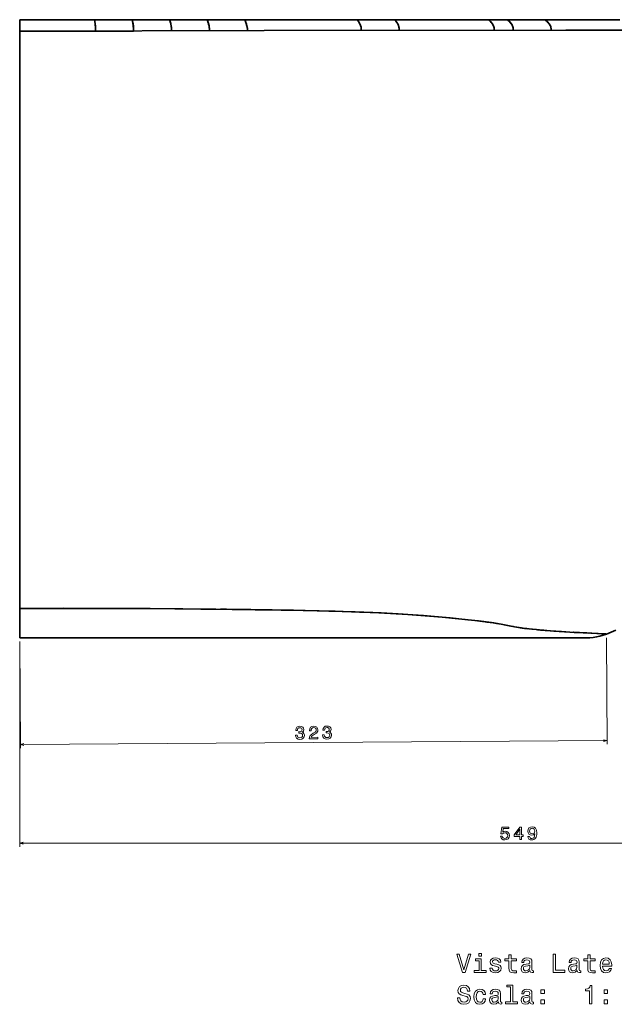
# Model space of a CAD drawing. Extents: x 375 to 1909, y -6 to 1744.
# Tile 7 of 8: x 1360 to 1687, y 948 to 1489. Entities that reach past the tile are written whole.
import ezdxf

# ---------------------------------------------------------------- set-up
doc = ezdxf.new("R2010")
doc.units = 0

msp = doc.modelspace()

# ---------------------------------------------------------------- linework, layer by layer
at = {"color": 7, "lineweight": 35, "ltscale": 0.00123}
msp.add_line((1360.02, 1489.33), (1360.02, 1489.38), dxfattribs=at)
msp.add_line((1360.02, 1489.33), (1360.02, 1489.38), dxfattribs=at)
at = {"color": 7, "lineweight": 35}
for p, q in [((1360.02, 1489.38), (1401.28, 1489.38)), ((1401.28, 1489.38), (1360.02, 1489.38)), ((1401.28, 1489.38), (1421.9, 1489.38)), ((1421.9, 1489.38), (1401.28, 1489.38)), ((1421.9, 1489.38), (1442.53, 1489.38)), ((1442.53, 1489.38), (1421.9, 1489.38)), ((1442.53, 1489.38), (1463.16, 1489.38)), ((1463.16, 1489.38), (1442.53, 1489.38)), ((1463.16, 1489.38), (1483.79, 1489.38)), ((1483.79, 1489.38), (1463.16, 1489.38)), ((1483.79, 1489.38), (1545.67, 1489.38)), ((1545.67, 1489.38), (1483.79, 1489.38)), ((1545.67, 1489.38), (1566.3, 1489.38)), ((1566.3, 1489.38), (1545.67, 1489.38)), ((1566.3, 1489.38), (1617.87, 1489.38)), ((1617.87, 1489.38), (1566.3, 1489.38)), ((1628.18, 1489.38), (1648.81, 1489.38)), ((1648.81, 1489.38), (1628.18, 1489.38)), ((1648.81, 1489.38), (1690.06, 1489.38)), ((1690.06, 1489.38), (1648.81, 1489.38)), ((1401.77, 1483.09), (1360.02, 1483.05)), ((1360.02, 1165.56), (1360.02, 1483.05)), ((1360.02, 1165.56), (1360.02, 1483.05)), ((1422.65, 1483.11), (1401.77, 1483.09)), ((1360.02, 1149.38), (1671.74, 1149.38)), ((1360.02, 1149.38), (1404.71, 1149.38)), ((1671.75, 1149.38), (1360.02, 1149.38)), ((1538.6, 1149.38), (1562.35, 1149.38)), ((1585.69, 1149.38), (1626.5, 1149.38)), ((1628.89, 1149.38), (1650.84, 1149.38))]:
    msp.add_line(p, q, dxfattribs=at)
at = {"color": 7, "lineweight": 35, "ltscale": 0.257861}
for p, q in [((1617.87, 1489.38), (1628.18, 1489.38)), ((1628.18, 1489.38), (1617.87, 1489.38))]:
    msp.add_line(p, q, dxfattribs=at)
at = {"color": 7, "lineweight": 35, "ltscale": 0.007074}
msp.add_line((1360.02, 1489.05), (1360.02, 1489.33), dxfattribs=at)
at = {"color": 7, "lineweight": 35, "ltscale": 0.007077}
msp.add_line((1360.02, 1489.05), (1360.02, 1489.33), dxfattribs=at)
at = {"color": 7, "lineweight": 35, "ltscale": 0.149918}
msp.add_line((1360.02, 1483.05), (1360.02, 1489.05), dxfattribs=at)
at = {"color": 7, "lineweight": 35, "ltscale": 0.149915}
msp.add_line((1360.02, 1483.05), (1360.02, 1489.05), dxfattribs=at)
at = {"color": 7, "lineweight": 35, "ltscale": 0.404443}
msp.add_line((1360.02, 1149.38), (1360.02, 1165.56), dxfattribs=at)
msp.add_line((1360.02, 1149.38), (1360.02, 1165.56), dxfattribs=at)
at = {"color": 7, "lineweight": 35, "ltscale": 0.029718}
msp.add_line((1616.88, 1158.08), (1618.06, 1157.92), dxfattribs=at)
at = {"color": 7, "lineweight": 35, "ltscale": 0.016201}
msp.add_line((1618.12, 1157.92), (1617.48, 1158), dxfattribs=at)
at = {"color": 7, "lineweight": 35, "ltscale": 0.004131}
msp.add_line((1631.57, 1155.55), (1631.74, 1155.52), dxfattribs=at)
at = {"color": 7, "lineweight": 35, "ltscale": 0.003122}
msp.add_line((1360.02, 1149.67), (1360.02, 1149.54), dxfattribs=at)
at = {"color": 7, "lineweight": 35, "ltscale": 0.225958}
msp.add_line((1574.18, 1149.38), (1583.22, 1149.38), dxfattribs=at)
at = {"color": 7, "lineweight": 35, "ltscale": 0.004631}
msp.add_line((1673.13, 1151.97), (1673.31, 1151.97), dxfattribs=at)
at = {"color": 8, "lineweight": 13}
for p, q in [((1682.74, 1149.46), (1683.12, 1090.81)), ((1360.03, 1147.38), (1360.41, 1088.73)), ((1360.4, 1090.73), (1683.11, 1092.81))]:
    msp.add_line(p, q, dxfattribs=at)
at = {"color": 7, "lineweight": 13}
for p, q in [((1360.02, 1147.38), (1360.02, 1034.38)), ((1360.02, 1036.38), (1909.01, 1036.38))]:
    msp.add_line(p, q, dxfattribs=at)
at = {"color": 7, "lineweight": 35}
for points in [[(1401.77, 1483.09), (1401.74, 1484.85), (1401.69, 1485.75), (1401.57, 1487.11), (1401.43, 1488.33), (1401.28, 1489.38)], [(1401.28, 1489.38), (1401.36, 1488.86), (1401.61, 1486.79), (1401.74, 1484.95), (1401.77, 1483.09)], [(1421.9, 1489.38), (1422.02, 1488.87), (1422.27, 1487.58), (1422.51, 1485.89), (1422.63, 1484.34), (1422.65, 1483.11)], [(1422.65, 1483.11), (1422.6, 1484.87), (1422.53, 1485.78), (1422.35, 1487.12), (1422.13, 1488.34), (1421.9, 1489.38)], [(1442.53, 1489.38), (1442.68, 1488.89), (1443, 1487.72), (1443.17, 1486.89), (1443.33, 1486.03), (1443.44, 1485.11), (1443.51, 1484.21), (1443.52, 1483.27)], [(1443.52, 1483.27), (1443.5, 1484.42), (1443.35, 1485.91), (1443.11, 1487.22), (1442.82, 1488.39), (1442.53, 1489.38)], [(1463.16, 1489.38), (1463.35, 1488.9), (1463.74, 1487.73), (1463.96, 1486.92), (1464.15, 1486.06), (1464.3, 1485.15), (1464.38, 1484.25), (1464.4, 1483.32)], [(1464.4, 1483.32), (1464.36, 1484.48), (1464.31, 1485.07), (1464.17, 1485.96), (1463.88, 1487.26), (1463.52, 1488.41), (1463.16, 1489.38)], [(1483.79, 1489.38), (1484.01, 1488.91), (1484.48, 1487.77), (1484.75, 1486.97), (1484.98, 1486.11), (1485.16, 1485.21), (1485.25, 1484.31), (1485.28, 1483.37)], [(1485.28, 1483.37), (1485.24, 1484.52), (1485.17, 1485.11), (1485.01, 1486), (1484.65, 1487.29), (1484.23, 1488.42), (1483.79, 1489.38)], [(1545.67, 1489.38), (1546.02, 1488.94), (1546.36, 1488.45), (1546.73, 1487.85), (1547.14, 1487.07), (1547.49, 1486.23), (1547.75, 1485.34), (1547.88, 1484.44), (1547.91, 1483.5)], [(1547.91, 1483.5), (1547.89, 1484.28), (1547.77, 1485.25), (1547.53, 1486.13), (1547.18, 1486.99), (1546.76, 1487.79), (1546.36, 1488.45), (1546, 1488.97), (1545.67, 1489.38)], [(1566.3, 1489.38), (1566.69, 1488.95), (1567.07, 1488.47), (1567.49, 1487.87), (1567.95, 1487.11), (1568.33, 1486.28), (1568.62, 1485.37), (1568.73, 1484.76), (1568.77, 1484.35), (1568.78, 1483.54)], [(1568.78, 1483.54), (1568.77, 1484.32), (1568.74, 1484.71), (1568.64, 1485.3), (1568.37, 1486.18), (1567.99, 1487.03), (1567.52, 1487.82), (1567.22, 1488.26), (1566.67, 1488.97), (1566.3, 1489.38)], [(1617.87, 1489.38), (1618.36, 1488.97), (1618.84, 1488.52), (1619.37, 1487.95), (1619.95, 1487.21), (1620.44, 1486.39), (1620.64, 1485.94), (1620.79, 1485.48), (1620.92, 1484.88), (1620.97, 1484.48), (1620.97, 1483.62)], [(1620.97, 1483.62), (1620.97, 1484.41), (1620.93, 1484.81), (1620.81, 1485.41), (1620.67, 1485.85), (1620.49, 1486.28), (1620.26, 1486.72), (1620, 1487.13), (1619.42, 1487.89), (1619.04, 1488.32), (1618.34, 1489), (1617.87, 1489.38)], [(1628.18, 1489.38), (1628.7, 1488.98), (1629.2, 1488.53), (1629.75, 1487.97), (1630.35, 1487.23), (1630.62, 1486.83), (1630.86, 1486.41), (1631.08, 1485.94), (1631.24, 1485.47), (1631.37, 1484.88), (1631.41, 1484.49), (1631.41, 1483.63)], [(1631.41, 1483.63), (1631.41, 1484.43), (1631.38, 1484.83), (1631.25, 1485.43), (1631.11, 1485.87), (1630.91, 1486.3), (1630.68, 1486.73), (1630.41, 1487.14), (1629.8, 1487.9), (1629.4, 1488.33), (1628.67, 1489), (1628.18, 1489.38)], [(1648.81, 1489.38), (1649.37, 1488.98), (1649.9, 1488.55), (1650.49, 1488), (1651.14, 1487.27), (1651.44, 1486.87), (1651.7, 1486.45), (1651.94, 1485.96), (1652.13, 1485.45), (1652.25, 1484.88), (1652.29, 1484.5), (1652.29, 1483.65)], [(1652.29, 1483.65), (1652.29, 1484.46), (1652.25, 1484.86), (1652.12, 1485.46), (1651.97, 1485.9), (1651.76, 1486.33), (1651.51, 1486.76), (1651.22, 1487.17), (1650.57, 1487.92), (1650.14, 1488.34), (1649.34, 1489), (1648.81, 1489.38)], [(1360.02, 1483.05), (1494.55, 1483.39), (1660.37, 1483.66), (1694.04, 1483.7)], [(1360.02, 1165.56), (1383.92, 1165.6), (1413.84, 1165.54), (1431.84, 1165.44), (1449.83, 1165.3), (1467.82, 1165.12), (1491.8, 1164.83), (1515.87, 1164.39), (1533.56, 1163.96), (1546.96, 1163.55), (1552.84, 1163.32), (1558.75, 1163.06), (1568.15, 1162.56), (1576.29, 1162.02), (1582.19, 1161.57), (1588.11, 1161.09), (1596.85, 1160.3), (1606.54, 1159.3), (1612.33, 1158.64), (1619.51, 1157.73), (1622.25, 1157.33), (1624.85, 1156.87), (1627.46, 1156.36), (1630.09, 1155.84), (1633.23, 1155.26), (1636.34, 1154.77), (1639.03, 1154.43), (1641.67, 1154.14), (1644.27, 1153.89), (1648.97, 1153.48), (1652.04, 1153.24), (1657.99, 1152.82), (1665.04, 1152.38), (1671.97, 1152.03), (1682.73, 1151.46)], [(1682.71, 1151.46), (1682.73, 1151.46), (1682.7, 1151.47), (1682.19, 1151.5), (1678.17, 1151.73), (1669.88, 1152.13), (1662.57, 1152.52), (1653.78, 1153.11), (1648, 1153.56), (1642.02, 1154.1), (1638.01, 1154.55), (1636.04, 1154.82), (1632.26, 1155.43), (1628.55, 1156.14), (1624.79, 1156.88), (1620.86, 1157.54), (1618.82, 1157.82), (1610.31, 1158.87), (1601.44, 1159.85), (1592.33, 1160.72), (1583.02, 1161.51), (1573.52, 1162.22), (1563.93, 1162.8), (1554.26, 1163.27), (1544.62, 1163.63), (1530.05, 1164.05), (1510.63, 1164.5), (1487.2, 1164.89), (1459.63, 1165.2), (1430.92, 1165.45), (1399.83, 1165.58), (1369.23, 1165.58), (1360.02, 1165.56)], [(1682.73, 1151.46), (1680.97, 1150.83), (1679.17, 1150.31), (1677.34, 1149.91), (1675.48, 1149.62), (1673.62, 1149.44), (1672.75, 1149.4), (1671.02, 1149.36), (1669.14, 1149.37), (1667.25, 1149.38)], [(1687.97, 1153.56), (1682.73, 1151.46)]]:
    msp.add_lwpolyline(points, dxfattribs=at)
at = {"color": 8, "lineweight": 13}
for points in [[(1511.71, 1095.9), (1511.71, 1095.83), (1511.88, 1094.86), (1512.36, 1094.14), (1513.11, 1093.68), (1514.1, 1093.52), (1515.15, 1093.69), (1515.93, 1094.14), (1516.43, 1094.85), (1516.61, 1095.76), (1516.52, 1096.36), (1516.3, 1096.84), (1515.93, 1097.21), (1515.44, 1097.48), (1516.1, 1098.03), (1516.32, 1098.9), (1516.17, 1099.68), (1515.73, 1100.27), (1515.02, 1100.64), (1514.05, 1100.77), (1513.14, 1100.6), (1512.45, 1100.15), (1512, 1099.44), (1511.86, 1098.5), (1511.86, 1098.43), (1512.76, 1098.44), (1512.83, 1099.09), (1513.09, 1099.55), (1513.51, 1099.84), (1514.11, 1099.94), (1514.63, 1099.86), (1515.02, 1099.65), (1515.25, 1099.31), (1515.34, 1098.85), (1515.26, 1098.35), (1515.02, 1098.02), (1514.59, 1097.82), (1514.02, 1097.75), (1513.63, 1097.76), (1513.63, 1096.96), (1514.13, 1096.99), (1514.76, 1096.9), (1515.24, 1096.66), (1515.52, 1096.27), (1515.63, 1095.76), (1515.52, 1095.17), (1515.23, 1094.73), (1514.77, 1094.46), (1514.15, 1094.36), (1513.52, 1094.46), (1513.05, 1094.76), (1512.76, 1095.24), (1512.64, 1095.91)], [(1519.28, 1093.75), (1524.09, 1093.78), (1524.08, 1094.65), (1520.28, 1094.63), (1520.49, 1095.1), (1520.85, 1095.5), (1521.97, 1096.22), (1522.56, 1096.53), (1523.22, 1096.96), (1523.69, 1097.47), (1523.96, 1098.07), (1524.06, 1098.74), (1523.88, 1099.59), (1523.4, 1100.25), (1522.67, 1100.67), (1521.73, 1100.82), (1520.77, 1100.64), (1520.03, 1100.16), (1519.57, 1099.4), (1519.41, 1098.4), (1519.41, 1098.26), (1520.33, 1098.27), (1520.33, 1098.35), (1520.42, 1099.03), (1520.68, 1099.54), (1521.12, 1099.87), (1521.69, 1099.98), (1522.28, 1099.88), (1522.71, 1099.63), (1523, 1099.24), (1523.1, 1098.75), (1523.03, 1098.28), (1522.84, 1097.89), (1522.52, 1097.54), (1522.08, 1097.24), (1521.49, 1096.91), (1520.5, 1096.28), (1519.81, 1095.61), (1519.4, 1094.8), (1519.28, 1093.78)], [(1526.66, 1096), (1526.66, 1095.93), (1526.82, 1094.96), (1527.3, 1094.24), (1528.05, 1093.78), (1529.04, 1093.61), (1530.09, 1093.79), (1530.87, 1094.24), (1531.37, 1094.95), (1531.55, 1095.86), (1531.46, 1096.45), (1531.24, 1096.93), (1530.87, 1097.31), (1530.39, 1097.57), (1531.04, 1098.12), (1531.27, 1098.99), (1531.11, 1099.78), (1530.67, 1100.37), (1529.96, 1100.74), (1529, 1100.86), (1528.09, 1100.7), (1527.4, 1100.25), (1526.95, 1099.54), (1526.8, 1098.6), (1526.8, 1098.53), (1527.7, 1098.54), (1527.78, 1099.18), (1528.03, 1099.65), (1528.46, 1099.93), (1529.05, 1100.04), (1529.58, 1099.96), (1529.96, 1099.75), (1530.19, 1099.41), (1530.29, 1098.95), (1530.2, 1098.45), (1529.96, 1098.12), (1529.54, 1097.91), (1528.96, 1097.85), (1528.57, 1097.86), (1528.58, 1097.06), (1529.07, 1097.08), (1529.71, 1097), (1530.18, 1096.76), (1530.47, 1096.37), (1530.57, 1095.85), (1530.46, 1095.27), (1530.17, 1094.83), (1529.71, 1094.55), (1529.1, 1094.46), (1528.46, 1094.56), (1527.99, 1094.86), (1527.7, 1095.34), (1527.58, 1096)]]:
    msp.add_lwpolyline(points, close=True, dxfattribs=at)
for points in [[(1362.33, 1091.26), (1360.4, 1090.73), (1362.33, 1090.22)], [(1681.18, 1092.28), (1683.11, 1092.81), (1681.17, 1093.31)]]:
    msp.add_lwpolyline(points, dxfattribs=at)
at = {"color": 7, "lineweight": 13}
for points in [[(1639.56, 1040.12), (1639.72, 1039.32), (1640.15, 1038.71), (1640.84, 1038.32), (1641.74, 1038.18), (1642.34, 1038.25), (1642.87, 1038.43), (1643.33, 1038.75), (1643.71, 1039.19), (1644.01, 1039.75), (1644.23, 1040.43), (1644.37, 1041.22), (1644.42, 1042.13), (1644.24, 1043.55), (1643.75, 1044.59), (1642.96, 1045.21), (1641.88, 1045.43), (1640.9, 1045.25), (1640.15, 1044.77), (1639.67, 1044.02), (1639.5, 1043.08), (1639.67, 1042.12), (1640.14, 1041.38), (1640.85, 1040.92), (1641.74, 1040.76), (1642.69, 1040.96), (1643.41, 1041.54), (1643.25, 1040.42), (1642.92, 1039.62), (1642.43, 1039.15), (1641.75, 1039), (1641.23, 1039.07), (1640.85, 1039.29), (1640.59, 1039.65), (1640.49, 1040.12)], [(1624.54, 1040.21), (1624.76, 1039.38), (1625.26, 1038.74), (1625.98, 1038.33), (1626.91, 1038.18), (1627.93, 1038.36), (1628.73, 1038.86), (1629.23, 1039.65), (1629.42, 1040.65), (1629.25, 1041.59), (1628.77, 1042.33), (1628.01, 1042.8), (1627.03, 1042.97), (1626.27, 1042.85), (1625.69, 1042.52), (1625.97, 1044.41), (1629.04, 1044.41), (1629.04, 1045.23), (1625.3, 1045.23), (1624.74, 1041.52), (1625.55, 1041.52), (1626.13, 1042), (1626.88, 1042.17), (1627.53, 1042.06), (1628.02, 1041.73), (1628.33, 1041.24), (1628.44, 1040.6), (1628.33, 1039.97), (1628.01, 1039.47), (1627.52, 1039.16), (1626.88, 1039.05), (1626.35, 1039.12), (1625.93, 1039.35), (1625.63, 1039.72), (1625.48, 1040.21)], [(1635.07, 1038.38), (1635.98, 1038.38), (1635.98, 1040.12), (1636.97, 1040.12), (1636.97, 1040.93), (1635.98, 1040.93), (1635.98, 1045.23), (1635.06, 1045.23), (1631.99, 1041.01), (1631.99, 1040.12), (1635.07, 1040.12)], [(1632.84, 1040.93), (1635.07, 1044.06), (1635.07, 1040.93)], [(1640.48, 1043.09), (1640.58, 1043.72), (1640.87, 1044.21), (1641.31, 1044.53), (1641.88, 1044.64), (1642.48, 1044.53), (1642.93, 1044.21), (1643.22, 1043.73), (1643.33, 1043.1), (1643.22, 1042.47), (1642.93, 1042), (1642.47, 1041.7), (1641.85, 1041.6), (1641.3, 1041.7), (1640.87, 1042), (1640.58, 1042.46)], [(1606.86, 975.36), (1604.36, 966.84), (1601.78, 975.36), (1600.41, 975.36), (1603.64, 965.34), (1605.08, 965.34), (1608.23, 975.36)], [(1613.97, 975.69), (1612.63, 975.69), (1612.63, 974.25), (1613.97, 974.25)], [(1629.1, 971.74), (1629.1, 967.86), (1629.18, 966.61), (1629.59, 965.74), (1630.39, 965.24), (1631.76, 965.07), (1633.26, 965.14), (1633.26, 966.23), (1632.17, 966.15), (1631.17, 966.26), (1630.64, 966.62), (1630.41, 967.23), (1630.37, 968.08), (1630.37, 971.74), (1633.26, 971.74), (1633.26, 972.82), (1630.37, 972.82), (1630.37, 975.08), (1629.1, 975.08), (1629.1, 972.82), (1626.91, 972.82), (1626.91, 971.74)], [(1653.48, 965.34), (1659.9, 965.34), (1659.9, 966.55), (1654.8, 966.55), (1654.8, 975.34), (1653.48, 975.34)], [(1672.47, 971.74), (1672.47, 967.86), (1672.56, 966.61), (1672.96, 965.74), (1673.77, 965.24), (1675.14, 965.07), (1676.63, 965.14), (1676.63, 966.23), (1675.54, 966.15), (1674.54, 966.26), (1674.01, 966.62), (1673.78, 967.23), (1673.74, 968.08), (1673.74, 971.74), (1676.63, 971.74), (1676.63, 972.82), (1673.74, 972.82), (1673.74, 975.08), (1672.47, 975.08), (1672.47, 972.82), (1670.28, 972.82), (1670.28, 971.74)], [(1613.93, 966.41), (1613.93, 972.82), (1610.67, 972.82), (1610.67, 971.74), (1612.66, 971.74), (1612.66, 966.41), (1610.06, 966.41), (1610.06, 965.34), (1616.55, 965.34), (1616.55, 966.41)], [(1622.51, 969.85), (1621.29, 970.14), (1620.38, 970.47), (1620.08, 971.15), (1620.16, 971.62), (1620.47, 971.97), (1620.96, 972.19), (1621.66, 972.27), (1622.34, 972.19), (1622.87, 971.93), (1623.22, 971.54), (1623.36, 971.02), (1624.6, 971.02), (1624.6, 971.05), (1624.39, 971.98), (1623.8, 972.72), (1622.87, 973.18), (1621.66, 973.35), (1620.44, 973.18), (1619.54, 972.7), (1618.98, 972), (1618.81, 971.1), (1618.94, 970.24), (1619.34, 969.63), (1620.01, 969.2), (1620.97, 968.9), (1622.38, 968.55), (1623.25, 968.19), (1623.48, 967.91), (1623.56, 967.47), (1623.44, 966.94), (1623.09, 966.54), (1622.53, 966.28), (1621.78, 966.19), (1620.99, 966.28), (1620.41, 966.58), (1620.02, 967.07), (1619.86, 967.75), (1618.64, 967.75), (1618.84, 966.59), (1619.43, 965.76), (1620.37, 965.25), (1621.66, 965.07), (1623.02, 965.25), (1624.01, 965.76), (1624.62, 966.57), (1624.83, 967.62), (1624.67, 968.53), (1624.23, 969.14), (1623.49, 969.55)], [(1640.67, 966.35), (1640.67, 966.31), (1640.74, 965.82), (1640.96, 965.47), (1641.86, 965.2), (1642.57, 965.31), (1642.57, 966.29), (1642.27, 966.25), (1641.86, 966.44), (1641.79, 967.01), (1641.79, 971.02), (1641.62, 972.04), (1641.12, 972.76), (1640.24, 973.19), (1639, 973.35), (1637.79, 973.18), (1636.89, 972.69), (1636.33, 971.93), (1636.14, 970.92), (1636.14, 970.83), (1637.28, 970.83), (1637.38, 971.44), (1637.7, 971.87), (1638.22, 972.13), (1638.95, 972.23), (1639.66, 972.16), (1640.16, 971.94), (1640.47, 971.57), (1640.57, 971.05), (1640.51, 970.44), (1640.28, 970.14), (1639.7, 969.99), (1638.62, 969.88), (1637.38, 969.62), (1636.5, 969.16), (1635.99, 968.44), (1635.83, 967.37), (1635.97, 966.42), (1636.42, 965.72), (1637.14, 965.27), (1638.13, 965.11), (1639.47, 965.41)], [(1666.69, 966.35), (1666.69, 966.31), (1666.76, 965.82), (1666.98, 965.47), (1667.89, 965.2), (1668.59, 965.31), (1668.59, 966.29), (1668.29, 966.25), (1667.89, 966.44), (1667.82, 967.01), (1667.82, 971.02), (1667.64, 972.04), (1667.14, 972.76), (1666.26, 973.19), (1665.02, 973.35), (1663.81, 973.18), (1662.92, 972.69), (1662.35, 971.93), (1662.17, 970.92), (1662.17, 970.83), (1663.31, 970.83), (1663.41, 971.44), (1663.72, 971.87), (1664.24, 972.13), (1664.98, 972.23), (1665.68, 972.16), (1666.19, 971.94), (1666.49, 971.57), (1666.59, 971.05), (1666.53, 970.44), (1666.3, 970.14), (1665.73, 969.99), (1664.65, 969.88), (1663.41, 969.62), (1662.53, 969.16), (1662.01, 968.44), (1661.85, 967.37), (1661.99, 966.42), (1662.44, 965.72), (1663.16, 965.27), (1664.16, 965.11), (1665.5, 965.41)], [(1680.55, 968.84), (1685.63, 968.84), (1685.64, 969.43), (1685.41, 971.09), (1684.78, 972.33), (1683.77, 973.08), (1682.43, 973.35), (1681.12, 973.06), (1680.11, 972.26), (1679.46, 970.95), (1679.23, 969.22), (1679.44, 967.44), (1680.09, 966.15), (1681.09, 965.34), (1682.38, 965.07), (1683.51, 965.25), (1684.43, 965.74), (1685.11, 966.52), (1685.5, 967.56), (1684.24, 967.56), (1683.98, 966.98), (1683.61, 966.55), (1682.54, 966.21), (1681.72, 966.36), (1681.1, 966.87), (1680.7, 967.69), (1680.55, 968.8)], [(1680.55, 969.91), (1680.71, 970.9), (1681.1, 971.64), (1681.69, 972.08), (1682.47, 972.24), (1683.23, 972.08), (1683.82, 971.64), (1684.18, 970.9), (1684.31, 969.91)], [(1640.52, 968.05), (1640.35, 967.3), (1639.89, 966.72), (1639.2, 966.35), (1638.35, 966.22), (1637.8, 966.29), (1637.41, 966.52), (1637.17, 966.93), (1637.1, 967.49), (1637.15, 967.99), (1637.38, 968.35), (1638.31, 968.76), (1639.47, 968.93), (1640.52, 969.27)], [(1666.55, 968.05), (1666.37, 967.3), (1665.91, 966.72), (1665.22, 966.35), (1664.37, 966.22), (1663.82, 966.29), (1663.44, 966.52), (1663.19, 966.93), (1663.12, 967.49), (1663.18, 967.99), (1663.41, 968.35), (1664.33, 968.76), (1665.5, 968.93), (1666.55, 969.27)], [(1602.08, 951.36), (1600.77, 951.36), (1601.06, 949.84), (1601.78, 948.71), (1602.89, 948.04), (1604.39, 947.79), (1605.87, 948.02), (1606.98, 948.65), (1607.69, 949.65), (1607.95, 950.96), (1607.73, 952.14), (1607.12, 952.91), (1606.14, 953.41), (1604.83, 953.78), (1603.71, 954.06), (1602.97, 954.38), (1602.56, 954.84), (1602.43, 955.56), (1602.56, 956.21), (1602.93, 956.7), (1603.51, 957.03), (1604.3, 957.14), (1605.11, 957), (1605.74, 956.61), (1606.16, 955.96), (1606.36, 955.08), (1607.67, 955.08), (1607.67, 955.11), (1607.44, 956.46), (1606.76, 957.47), (1605.7, 958.11), (1604.26, 958.32), (1602.96, 958.11), (1601.95, 957.5), (1601.3, 956.57), (1601.07, 955.36), (1601.26, 954.27), (1601.81, 953.54), (1602.67, 953.05), (1603.85, 952.67), (1605.02, 952.34), (1605.9, 952.03), (1606.43, 951.57), (1606.62, 950.82), (1606.45, 950.05), (1606, 949.48), (1605.32, 949.12), (1604.44, 949), (1603.46, 949.16), (1602.71, 949.62), (1602.24, 950.37)], [(1614.98, 953.24), (1616.23, 953.24), (1615.97, 954.39), (1615.35, 955.3), (1614.39, 955.86), (1613.13, 956.08), (1611.75, 955.79), (1610.7, 954.98), (1610.03, 953.67), (1609.8, 951.91), (1610.02, 950.17), (1610.67, 948.87), (1611.69, 948.06), (1613.09, 947.79), (1614.33, 948.01), (1615.29, 948.61), (1615.96, 949.56), (1616.24, 950.83), (1615.03, 950.83), (1614.82, 950.02), (1614.41, 949.42), (1613.84, 949.04), (1613.13, 948.93), (1612.25, 949.12), (1611.62, 949.69), (1611.23, 950.63), (1611.1, 951.95), (1611.23, 953.25), (1611.63, 954.19), (1612.28, 954.76), (1613.13, 954.97), (1613.88, 954.84), (1614.44, 954.5), (1614.82, 953.96)], [(1623.32, 949.07), (1623.32, 949.03), (1623.39, 948.54), (1623.61, 948.19), (1624.52, 947.92), (1625.22, 948.04), (1625.22, 949.02), (1624.92, 948.97), (1624.52, 949.16), (1624.44, 949.74), (1624.44, 953.74), (1624.27, 954.76), (1623.77, 955.48), (1622.89, 955.92), (1621.65, 956.08), (1620.44, 955.9), (1619.54, 955.41), (1618.98, 954.65), (1618.8, 953.64), (1618.8, 953.55), (1619.93, 953.55), (1620.03, 954.16), (1620.35, 954.59), (1620.87, 954.85), (1621.61, 954.95), (1622.31, 954.88), (1622.82, 954.66), (1623.12, 954.29), (1623.22, 953.77), (1623.16, 953.16), (1622.93, 952.86), (1622.35, 952.72), (1621.27, 952.6), (1620.03, 952.34), (1619.16, 951.88), (1618.64, 951.16), (1618.48, 950.1), (1618.62, 949.14), (1619.07, 948.44), (1619.79, 947.99), (1620.78, 947.83), (1622.12, 948.14)], [(1629.92, 957.34), (1629.92, 949.13), (1627.31, 949.13), (1627.31, 948.06), (1633.78, 948.06), (1633.78, 949.13), (1631.19, 949.13), (1631.19, 958.41), (1627.93, 958.41), (1627.93, 957.34)], [(1640.67, 949.07), (1640.67, 949.03), (1640.74, 948.54), (1640.96, 948.19), (1641.86, 947.92), (1642.57, 948.04), (1642.57, 949.02), (1642.27, 948.97), (1641.86, 949.16), (1641.79, 949.74), (1641.79, 953.74), (1641.62, 954.76), (1641.12, 955.48), (1640.24, 955.92), (1639, 956.08), (1637.79, 955.9), (1636.89, 955.41), (1636.33, 954.65), (1636.14, 953.64), (1636.14, 953.55), (1637.28, 953.55), (1637.38, 954.16), (1637.7, 954.59), (1638.22, 954.85), (1638.95, 954.95), (1639.66, 954.88), (1640.16, 954.66), (1640.47, 954.29), (1640.57, 953.77), (1640.51, 953.16), (1640.28, 952.86), (1639.7, 952.72), (1638.62, 952.6), (1637.38, 952.34), (1636.5, 951.88), (1635.99, 951.16), (1635.83, 950.1), (1635.97, 949.14), (1636.42, 948.44), (1637.14, 947.99), (1638.13, 947.83), (1639.47, 948.14)], [(1646.73, 953.65), (1648.72, 953.65), (1648.72, 955.8), (1646.73, 955.8)], [(1673.49, 948.06), (1674.8, 948.06), (1674.8, 958.14), (1673.82, 958.14), (1673.56, 957.26), (1673.05, 956.67), (1672.25, 956.32), (1671.16, 956.21), (1671.16, 955.18), (1673.49, 955.18)], [(1681.43, 953.65), (1683.42, 953.65), (1683.42, 955.8), (1681.43, 955.8)], [(1623.18, 950.77), (1623, 950.02), (1622.54, 949.45), (1621.85, 949.07), (1621, 948.94), (1620.45, 949.02), (1620.06, 949.25), (1619.82, 949.65), (1619.75, 950.21), (1619.8, 950.72), (1620.03, 951.08), (1620.96, 951.48), (1622.12, 951.65), (1623.18, 952)], [(1640.52, 950.77), (1640.35, 950.02), (1639.89, 949.45), (1639.2, 949.07), (1638.35, 948.94), (1637.8, 949.02), (1637.41, 949.25), (1637.17, 949.65), (1637.1, 950.21), (1637.15, 950.72), (1637.38, 951.08), (1638.31, 951.48), (1639.47, 951.65), (1640.52, 952)], [(1646.73, 948.06), (1648.72, 948.06), (1648.72, 950.21), (1646.73, 950.21)], [(1681.43, 948.06), (1683.42, 948.06), (1683.42, 950.21), (1681.43, 950.21)]]:
    msp.add_lwpolyline(points, close=True, dxfattribs=at)
msp.add_lwpolyline([(1361.95, 1036.9), (1360.02, 1036.38), (1361.95, 1035.87)], dxfattribs=at)
at = {"color": 7, "lineweight": 35}
for centre, radius, start, end in [((1387.97, -9766.42), 10932.01, 90.01313, 90.14649), ((1404.71, -5090.62), 6256.05, 89.163858, 89.397512), ((1656.84, 1305.78), 152.39, 262.8013, 263.4727), ((1684.32, 1591.73), 439.68, 264.843, 265.753), ((1700.09, 1783.6), 632.19, 266.76819, 267.03339), ((1701.01, 1800.35), 648.96, 266.78659, 267.07605)]:
    msp.add_arc(centre, radius, start, end, dxfattribs=at)

doc.saveas('drawing.dxf')
